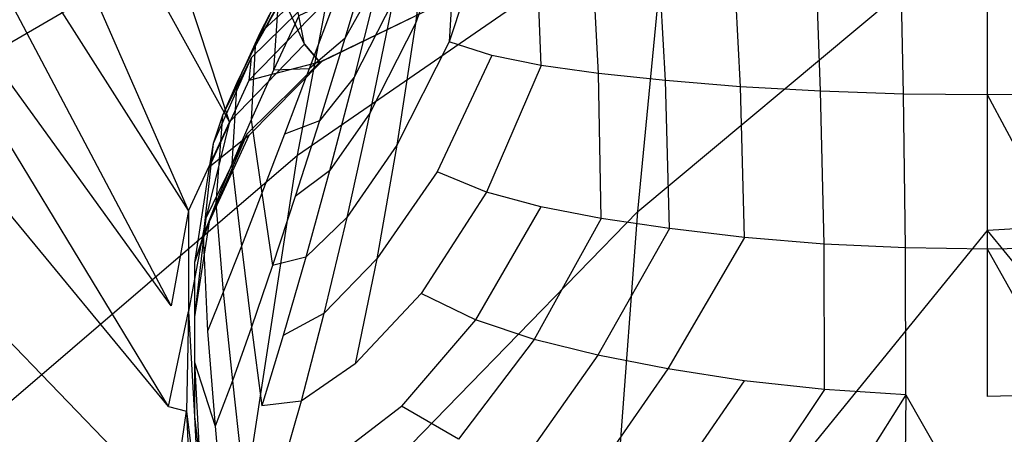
# Model space of a CAD drawing. Extents: x 0 to 0.29, y -0.245 to 0.
# Tile 14 of 28: x 0.097 to 0.146, y -0.163 to -0.142. Entities that reach past the tile are written whole.
import ezdxf

# ---------------------------------------------------------------- set-up
doc = ezdxf.new("R2010")
doc.units = 0
doc.layers.add('L0_URINAL_N_755701__0___REPLACE', color=7, linetype='CONTINUOUS')

msp = doc.modelspace()

# ---------------------------------------------------------------- linework, layer by layer
at = {"layer": 'L0_URINAL_N_755701__0___REPLACE', "color": 8}
for points, invisible_edges in [([(0.111008, -0.143445, 0.16904), (0.102734, -0.101869, 0.188804), (0.093931, -0.106832, 0.1887), (0.111008, -0.143445, 0.16904)], 14), ([(0.116936, -0.140536, 0.169033), (0.102734, -0.101869, 0.188804), (0.111008, -0.143445, 0.16904), (0.116936, -0.140536, 0.169033)], 14), ([(0.10728, -0.147313, 0.169031), (0.093931, -0.106832, 0.1887), (0.088423, -0.113278, 0.188573), (0.10728, -0.147313, 0.169031)], 14), ([(0.111008, -0.143445, 0.16904), (0.093931, -0.106832, 0.1887), (0.10728, -0.147313, 0.169031), (0.111008, -0.143445, 0.16904)], 14), ([(0.105233, -0.151734, 0.169059), (0.088423, -0.113278, 0.188573), (0.085538, -0.120786, 0.188429), (0.105233, -0.151734, 0.169059)], 14), ([(0.10728, -0.147313, 0.169031), (0.088423, -0.113278, 0.188573), (0.105233, -0.151734, 0.169059), (0.10728, -0.147313, 0.169031)], 14), ([(0.104362, -0.156491, 0.169167), (0.085538, -0.120786, 0.188429), (0.084576, -0.129074, 0.188265), (0.104362, -0.156491, 0.169167)], 14), ([(0.105233, -0.151734, 0.169059), (0.085538, -0.120786, 0.188429), (0.104362, -0.156491, 0.169167), (0.105233, -0.151734, 0.169059)], 14), ([(0.079806, -0.138156, 0.043255), (0.098969, -0.128537, 0.015589), (0.09458, -0.144406, 0.042167), (0.079806, -0.138156, 0.043255)], 14), ([(0.09458, -0.144406, 0.042167), (0.098969, -0.128537, 0.015589), (0.113625, -0.13332, 0.015588), (0.09458, -0.144406, 0.042167)], 14), ([(0.104237, -0.161515, 0.169279), (0.084576, -0.129074, 0.188265), (0.08467, -0.137785, 0.188064), (0.104237, -0.161515, 0.169279)], 14), ([(0.104362, -0.156491, 0.169167), (0.084576, -0.129074, 0.188265), (0.104237, -0.161515, 0.169279), (0.104362, -0.156491, 0.169167)], 14), ([(0.09458, -0.144406, 0.042167), (0.113625, -0.13332, 0.015588), (0.110653, -0.148986, 0.041399), (0.09458, -0.144406, 0.042167)], 14), ([(0.110653, -0.148986, 0.041399), (0.113625, -0.13332, 0.015588), (0.129104, -0.136245, 0.015595), (0.110653, -0.148986, 0.041399)], 14), ([(0.110653, -0.148986, 0.041399), (0.129104, -0.136245, 0.015595), (0.127606, -0.151785, 0.040942), (0.110653, -0.148986, 0.041399)], 14), ([(0.117366, -0.13598, 0.12094), (0.115396, -0.14132, 0.124589), (0.11653, -0.142422, 0.121844), (0.117366, -0.13598, 0.12094)], 14), ([(0.117366, -0.13598, 0.12094), (0.11653, -0.142422, 0.121844), (0.118635, -0.13645, 0.118529), (0.117366, -0.13598, 0.12094)], 14), ([(0.127606, -0.151785, 0.040942), (0.129104, -0.136245, 0.015595), (0.145, -0.137229, 0.015599), (0.127606, -0.151785, 0.040942)], 14), ([(0.162394, -0.151785, 0.040942), (0.145, -0.137229, 0.015599), (0.160896, -0.136245, 0.015595), (0.162394, -0.151785, 0.040942)], 14), ([(0.118635, -0.13645, 0.118529), (0.11653, -0.142422, 0.121844), (0.118213, -0.143332, 0.119745), (0.118635, -0.13645, 0.118529)], 14), ([(0.118635, -0.13645, 0.118529), (0.118213, -0.143332, 0.119745), (0.120337, -0.136804, 0.116539), (0.118635, -0.13645, 0.118529)], 14), ([(0.120337, -0.136804, 0.116539), (0.118213, -0.143332, 0.119745), (0.120333, -0.144018, 0.118307), (0.120337, -0.136804, 0.116539)], 14), ([(0.122504, -0.137066, 0.114758), (0.120337, -0.136804, 0.116539), (0.120333, -0.144018, 0.118307), (0.122504, -0.137066, 0.114758)], 14), ([(0.122789, -0.144517, 0.117203), (0.122504, -0.137066, 0.114758), (0.120333, -0.144018, 0.118307), (0.122789, -0.144517, 0.117203)], 14), ([(0.125228, -0.137278, 0.113032), (0.122504, -0.137066, 0.114758), (0.122789, -0.144517, 0.117203), (0.125228, -0.137278, 0.113032)], 14), ([(0.127606, -0.151785, 0.040942), (0.145, -0.137229, 0.015599), (0.145, -0.152728, 0.040792), (0.127606, -0.151785, 0.040942)], 14), ([(0.162394, -0.151785, 0.040942), (0.145, -0.152728, 0.040792), (0.145, -0.137229, 0.015599), (0.162394, -0.151785, 0.040942)], 14), ([(0.125645, -0.144915, 0.116111), (0.125228, -0.137278, 0.113032), (0.122789, -0.144517, 0.117203), (0.125645, -0.144915, 0.116111)], 14), ([(0.128533, -0.137467, 0.111402), (0.125228, -0.137278, 0.113032), (0.125645, -0.144915, 0.116111), (0.128533, -0.137467, 0.111402)], 14), ([(0.128971, -0.145267, 0.114987), (0.128533, -0.137467, 0.111402), (0.125645, -0.144915, 0.116111), (0.128971, -0.145267, 0.114987)], 14), ([(0.132307, -0.13763, 0.109994), (0.128533, -0.137467, 0.111402), (0.128971, -0.145267, 0.114987), (0.132307, -0.13763, 0.109994)], 14), ([(0.132703, -0.145571, 0.113958), (0.132307, -0.13763, 0.109994), (0.128971, -0.145267, 0.114987), (0.132703, -0.145571, 0.113958)], 14), ([(0.136391, -0.137752, 0.108915), (0.132307, -0.13763, 0.109994), (0.132703, -0.145571, 0.113958), (0.136391, -0.137752, 0.108915)], 14), ([(0.104237, -0.161515, 0.169279), (0.08467, -0.137785, 0.188064), (0.085069, -0.146593, 0.187816), (0.104237, -0.161515, 0.169279)], 14), ([(0.136697, -0.145799, 0.11315), (0.136391, -0.137752, 0.108915), (0.132703, -0.145571, 0.113958), (0.136697, -0.145799, 0.11315)], 14), ([(0.140654, -0.137826, 0.108237), (0.136391, -0.137752, 0.108915), (0.136697, -0.145799, 0.11315), (0.140654, -0.137826, 0.108237)], 14), ([(0.140824, -0.145935, 0.112641), (0.140654, -0.137826, 0.108237), (0.136697, -0.145799, 0.11315), (0.140824, -0.145935, 0.112641)], 14), ([(0.145001, -0.13785, 0.108006), (0.140654, -0.137826, 0.108237), (0.140824, -0.145935, 0.112641), (0.145001, -0.13785, 0.108006)], 14), ([(0.145001, -0.145979, 0.112468), (0.145001, -0.13785, 0.108006), (0.140824, -0.145935, 0.112641), (0.145001, -0.145979, 0.112468)], 14), ([(0.149346, -0.137826, 0.108237), (0.145001, -0.13785, 0.108006), (0.149176, -0.145935, 0.112641), (0.149346, -0.137826, 0.108237)], 14), ([(0.149176, -0.145935, 0.112641), (0.145001, -0.13785, 0.108006), (0.145001, -0.145979, 0.112468), (0.149176, -0.145935, 0.112641)], 14), ([(0.114329, -0.138766, 0.131122), (0.112544, -0.141166, 0.135629), (0.113009, -0.143162, 0.132189), (0.114329, -0.138766, 0.131122)], 14), ([(0.114329, -0.138766, 0.131122), (0.113009, -0.143162, 0.132189), (0.114738, -0.140085, 0.127748), (0.114329, -0.138766, 0.131122)], 14), ([(0.112599, -0.139385, 0.156018), (0.108777, -0.142904, 0.154611), (0.109483, -0.141558, 0.152636), (0.112599, -0.139385, 0.156018)], 14), ([(0.112599, -0.139385, 0.156018), (0.112095, -0.140459, 0.157831), (0.108777, -0.142904, 0.154611), (0.112599, -0.139385, 0.156018)], 14), ([(0.110427, -0.140103, 0.151025), (0.108559, -0.143557, 0.147902), (0.109684, -0.141548, 0.146183), (0.110427, -0.140103, 0.151025)], 14), ([(0.110427, -0.140103, 0.151025), (0.109483, -0.141558, 0.152636), (0.108559, -0.143557, 0.147902), (0.110427, -0.140103, 0.151025)], 14), ([(0.114738, -0.140085, 0.127748), (0.113009, -0.143162, 0.132189), (0.113478, -0.145087, 0.128912), (0.114738, -0.140085, 0.127748)], 14), ([(0.114738, -0.140085, 0.127748), (0.113478, -0.145087, 0.128912), (0.115396, -0.14132, 0.124589), (0.114738, -0.140085, 0.127748)], 14), ([(0.112095, -0.140459, 0.157831), (0.111876, -0.141526, 0.160036), (0.108348, -0.144138, 0.157045), (0.112095, -0.140459, 0.157831)], 14), ([(0.112095, -0.140459, 0.157831), (0.108348, -0.144138, 0.157045), (0.108777, -0.142904, 0.154611), (0.112095, -0.140459, 0.157831)], 14), ([(0.111008, -0.143445, 0.16904), (0.11177, -0.14434, 0.167715), (0.116936, -0.140536, 0.169033), (0.111008, -0.143445, 0.16904)], 14), ([(0.117481, -0.141596, 0.167724), (0.116936, -0.140536, 0.169033), (0.11177, -0.14434, 0.167715), (0.117481, -0.141596, 0.167724)], 14), ([(0.109483, -0.141558, 0.152636), (0.107632, -0.145379, 0.150046), (0.108559, -0.143557, 0.147902), (0.109483, -0.141558, 0.152636)], 14), ([(0.109483, -0.141558, 0.152636), (0.108777, -0.142904, 0.154611), (0.107632, -0.145379, 0.150046), (0.109483, -0.141558, 0.152636)], 14), ([(0.111876, -0.141526, 0.160036), (0.108236, -0.145259, 0.160036), (0.108348, -0.144138, 0.157045), (0.111876, -0.141526, 0.160036)], 14), ([(0.111876, -0.144309, 0.165929), (0.108236, -0.145259, 0.160036), (0.111876, -0.141526, 0.160036), (0.111876, -0.144309, 0.165929)], 14), ([(0.109684, -0.141548, 0.146183), (0.108559, -0.143557, 0.147902), (0.109468, -0.144746, 0.14236), (0.109684, -0.141548, 0.146183)], 14), ([(0.109684, -0.141548, 0.146183), (0.109468, -0.144746, 0.14236), (0.110724, -0.142035, 0.140694), (0.109684, -0.141548, 0.146183)], 14), ([(0.112544, -0.141166, 0.135629), (0.110724, -0.142035, 0.140694), (0.111235, -0.144684, 0.137036), (0.112544, -0.141166, 0.135629)], 14), ([(0.112544, -0.141166, 0.135629), (0.111235, -0.144684, 0.137036), (0.113009, -0.143162, 0.132189), (0.112544, -0.141166, 0.135629)], 14), ([(0.117481, -0.141596, 0.167724), (0.11177, -0.14434, 0.167715), (0.111876, -0.144309, 0.165929), (0.117481, -0.141596, 0.167724)], 14), ([(0.117481, -0.141596, 0.167724), (0.111876, -0.144309, 0.165929), (0.117649, -0.141498, 0.165967), (0.117481, -0.141596, 0.167724)], 14), ([(0.111876, -0.141526, 0.160036), (0.117649, -0.141498, 0.165967), (0.111876, -0.144309, 0.165929), (0.111876, -0.141526, 0.160036)], 14), ([(0.115396, -0.14132, 0.124589), (0.113478, -0.145087, 0.128912), (0.114254, -0.146887, 0.125852), (0.115396, -0.14132, 0.124589)], 14), ([(0.115396, -0.14132, 0.124589), (0.114254, -0.146887, 0.125852), (0.11653, -0.142422, 0.121844), (0.115396, -0.14132, 0.124589)], 14), ([(0.110724, -0.142035, 0.140694), (0.109468, -0.144746, 0.14236), (0.111235, -0.144684, 0.137036), (0.110724, -0.142035, 0.140694)], 14), ([(0.11653, -0.142422, 0.121844), (0.114254, -0.146887, 0.125852), (0.115607, -0.14849, 0.123245), (0.11653, -0.142422, 0.121844)], 14), ([(0.11653, -0.142422, 0.121844), (0.115607, -0.14849, 0.123245), (0.118213, -0.143332, 0.119745), (0.11653, -0.142422, 0.121844)], 14), ([(0.108777, -0.142904, 0.154611), (0.106925, -0.146999, 0.152717), (0.107632, -0.145379, 0.150046), (0.108777, -0.142904, 0.154611)], 14), ([(0.108348, -0.144138, 0.157045), (0.106925, -0.146999, 0.152717), (0.108777, -0.142904, 0.154611), (0.108348, -0.144138, 0.157045)], 14), ([(0.111008, -0.143445, 0.16904), (0.10728, -0.147313, 0.169031), (0.108142, -0.147934, 0.167692), (0.111008, -0.143445, 0.16904)], 14), ([(0.108559, -0.143557, 0.147902), (0.107632, -0.145379, 0.150046), (0.108354, -0.147218, 0.144522), (0.108559, -0.143557, 0.147902)], 14), ([(0.11177, -0.14434, 0.167715), (0.111008, -0.143445, 0.16904), (0.108142, -0.147934, 0.167692), (0.11177, -0.14434, 0.167715)], 14), ([(0.108559, -0.143557, 0.147902), (0.108354, -0.147218, 0.144522), (0.109468, -0.144746, 0.14236), (0.108559, -0.143557, 0.147902)], 14), ([(0.113009, -0.143162, 0.132189), (0.111235, -0.144684, 0.137036), (0.111746, -0.147264, 0.133759), (0.113009, -0.143162, 0.132189)], 14), ([(0.113009, -0.143162, 0.132189), (0.111746, -0.147264, 0.133759), (0.113478, -0.145087, 0.128912), (0.113009, -0.143162, 0.132189)], 14), ([(0.118213, -0.143332, 0.119745), (0.115607, -0.14849, 0.123245), (0.117606, -0.149816, 0.121398), (0.118213, -0.143332, 0.119745)], 14), ([(0.120333, -0.144018, 0.118307), (0.118213, -0.143332, 0.119745), (0.117606, -0.149816, 0.121398), (0.120333, -0.144018, 0.118307)], 14), ([(0.120333, -0.144018, 0.118307), (0.117606, -0.149816, 0.121398), (0.12006, -0.150819, 0.120365), (0.120333, -0.144018, 0.118307)], 14), ([(0.122789, -0.144517, 0.117203), (0.120333, -0.144018, 0.118307), (0.12006, -0.150819, 0.120365), (0.122789, -0.144517, 0.117203)], 14), ([(0.08922, -0.167388, 0.084335), (0.09458, -0.144406, 0.042167), (0.110653, -0.148986, 0.041399), (0.08922, -0.167388, 0.084335)], 14), ([(0.108348, -0.144138, 0.157045), (0.108236, -0.145259, 0.160036), (0.106463, -0.148404, 0.156014), (0.108348, -0.144138, 0.157045)], 14), ([(0.106925, -0.146999, 0.152717), (0.108348, -0.144138, 0.157045), (0.106463, -0.148404, 0.156014), (0.106925, -0.146999, 0.152717)], 13), ([(0.11177, -0.14434, 0.167715), (0.108142, -0.147934, 0.167692), (0.108236, -0.148009, 0.165861), (0.11177, -0.14434, 0.167715)], 14), ([(0.111876, -0.144309, 0.165929), (0.11177, -0.14434, 0.167715), (0.108236, -0.148009, 0.165861), (0.111876, -0.144309, 0.165929)], 14), ([(0.108236, -0.145259, 0.160036), (0.111876, -0.144309, 0.165929), (0.108236, -0.148009, 0.165861), (0.108236, -0.145259, 0.160036)], 13), ([(0.122789, -0.144517, 0.117203), (0.12006, -0.150819, 0.120365), (0.122776, -0.151551, 0.119755), (0.122789, -0.144517, 0.117203)], 14), ([(0.125645, -0.144915, 0.116111), (0.122789, -0.144517, 0.117203), (0.122776, -0.151551, 0.119755), (0.125645, -0.144915, 0.116111)], 14), ([(0.109468, -0.144746, 0.14236), (0.108354, -0.147218, 0.144522), (0.110014, -0.14793, 0.138972), (0.109468, -0.144746, 0.14236)], 14), ([(0.111235, -0.144684, 0.137036), (0.109468, -0.144746, 0.14236), (0.110014, -0.14793, 0.138972), (0.111235, -0.144684, 0.137036)], 14), ([(0.111235, -0.144684, 0.137036), (0.110014, -0.14793, 0.138972), (0.111746, -0.147264, 0.133759), (0.111235, -0.144684, 0.137036)], 14), ([(0.12578, -0.152132, 0.119138), (0.125645, -0.144915, 0.116111), (0.122776, -0.151551, 0.119755), (0.12578, -0.152132, 0.119138)], 14), ([(0.128971, -0.145267, 0.114987), (0.125645, -0.144915, 0.116111), (0.12578, -0.152132, 0.119138), (0.128971, -0.145267, 0.114987)], 14), ([(0.108236, -0.148009, 0.165861), (0.106269, -0.14958, 0.160036), (0.108236, -0.145259, 0.160036), (0.108236, -0.148009, 0.165861)], 14), ([(0.108236, -0.145259, 0.160036), (0.106269, -0.14958, 0.160036), (0.106463, -0.148404, 0.156014), (0.108236, -0.145259, 0.160036)], 14), ([(0.107632, -0.145379, 0.150046), (0.106925, -0.146999, 0.152717), (0.107391, -0.149431, 0.147277), (0.107632, -0.145379, 0.150046)], 14), ([(0.107632, -0.145379, 0.150046), (0.107391, -0.149431, 0.147277), (0.108354, -0.147218, 0.144522), (0.107632, -0.145379, 0.150046)], 14), ([(0.113478, -0.145087, 0.128912), (0.111746, -0.147264, 0.133759), (0.112256, -0.149755, 0.130643), (0.113478, -0.145087, 0.128912)], 14), ([(0.113478, -0.145087, 0.128912), (0.112256, -0.149755, 0.130643), (0.114254, -0.146887, 0.125852), (0.113478, -0.145087, 0.128912)], 14), ([(0.129168, -0.152642, 0.118407), (0.128971, -0.145267, 0.114987), (0.12578, -0.152132, 0.119138), (0.129168, -0.152642, 0.118407)], 14), ([(0.132703, -0.145571, 0.113958), (0.128971, -0.145267, 0.114987), (0.129168, -0.152642, 0.118407), (0.132703, -0.145571, 0.113958)], 14), ([(0.13291, -0.153081, 0.117677), (0.132703, -0.145571, 0.113958), (0.129168, -0.152642, 0.118407), (0.13291, -0.153081, 0.117677)], 14), ([(0.136697, -0.145799, 0.11315), (0.132703, -0.145571, 0.113958), (0.13291, -0.153081, 0.117677), (0.136697, -0.145799, 0.11315)], 14), ([(0.136872, -0.153409, 0.117087), (0.136697, -0.145799, 0.11315), (0.13291, -0.153081, 0.117677), (0.136872, -0.153409, 0.117087)], 14), ([(0.140824, -0.145935, 0.112641), (0.136697, -0.145799, 0.11315), (0.136872, -0.153409, 0.117087), (0.140824, -0.145935, 0.112641)], 14), ([(0.140925, -0.153604, 0.116715), (0.140824, -0.145935, 0.112641), (0.136872, -0.153409, 0.117087), (0.140925, -0.153604, 0.116715)], 14), ([(0.145001, -0.145979, 0.112468), (0.140824, -0.145935, 0.112641), (0.140925, -0.153604, 0.116715), (0.145001, -0.145979, 0.112468)], 14), ([(0.145001, -0.153667, 0.116589), (0.145001, -0.145979, 0.112468), (0.140925, -0.153604, 0.116715), (0.145001, -0.153667, 0.116589)], 14), ([(0.149176, -0.145935, 0.112641), (0.145001, -0.145979, 0.112468), (0.149075, -0.153604, 0.116715), (0.149176, -0.145935, 0.112641)], 14), ([(0.149075, -0.153604, 0.116715), (0.145001, -0.145979, 0.112468), (0.145001, -0.153667, 0.116589), (0.149075, -0.153604, 0.116715)], 14), ([(0.085069, -0.146593, 0.187816), (0.104425, -0.166661, 0.169346), (0.104237, -0.161515, 0.169279), (0.085069, -0.146593, 0.187816)], 14), ([(0.104425, -0.166661, 0.169346), (0.085069, -0.146593, 0.187816), (0.085526, -0.155187, 0.187537), (0.104425, -0.166661, 0.169346)], 14), ([(0.106925, -0.146999, 0.152717), (0.106463, -0.148404, 0.156014), (0.106591, -0.151367, 0.150718), (0.106925, -0.146999, 0.152717)], 14), ([(0.106925, -0.146999, 0.152717), (0.106591, -0.151367, 0.150718), (0.107391, -0.149431, 0.147277), (0.106925, -0.146999, 0.152717)], 14), ([(0.114254, -0.146887, 0.125852), (0.112256, -0.149755, 0.130643), (0.113108, -0.152082, 0.127739), (0.114254, -0.146887, 0.125852)], 14), ([(0.114254, -0.146887, 0.125852), (0.113108, -0.152082, 0.127739), (0.115607, -0.14849, 0.123245), (0.114254, -0.146887, 0.125852)], 14), ([(0.10728, -0.147313, 0.169031), (0.105233, -0.151734, 0.169059), (0.106094, -0.152119, 0.167681), (0.10728, -0.147313, 0.169031)], 14), ([(0.10728, -0.147313, 0.169031), (0.106094, -0.152119, 0.167681), (0.108142, -0.147934, 0.167692), (0.10728, -0.147313, 0.169031)], 14), ([(0.108354, -0.147218, 0.144522), (0.107391, -0.149431, 0.147277), (0.108891, -0.150881, 0.141535), (0.108354, -0.147218, 0.144522)], 14), ([(0.108354, -0.147218, 0.144522), (0.108891, -0.150881, 0.141535), (0.110014, -0.14793, 0.138972), (0.108354, -0.147218, 0.144522)], 14), ([(0.111746, -0.147264, 0.133759), (0.110014, -0.14793, 0.138972), (0.110547, -0.151048, 0.135946), (0.111746, -0.147264, 0.133759)], 14), ([(0.111746, -0.147264, 0.133759), (0.110547, -0.151048, 0.135946), (0.112256, -0.149755, 0.130643), (0.111746, -0.147264, 0.133759)], 14), ([(0.108142, -0.147934, 0.167692), (0.106094, -0.152119, 0.167681), (0.106269, -0.1523, 0.165795), (0.108142, -0.147934, 0.167692)], 14), ([(0.108142, -0.147934, 0.167692), (0.106269, -0.1523, 0.165795), (0.108236, -0.148009, 0.165861), (0.108142, -0.147934, 0.167692)], 14), ([(0.106269, -0.14958, 0.160036), (0.108236, -0.148009, 0.165861), (0.106269, -0.1523, 0.165795), (0.106269, -0.14958, 0.160036)], 13), ([(0.110014, -0.14793, 0.138972), (0.108891, -0.150881, 0.141535), (0.110547, -0.151048, 0.135946), (0.110014, -0.14793, 0.138972)], 14), ([(0.106463, -0.148404, 0.156014), (0.105967, -0.153006, 0.15494), (0.106591, -0.151367, 0.150718), (0.106463, -0.148404, 0.156014)], 14), ([(0.106463, -0.148404, 0.156014), (0.106269, -0.14958, 0.160036), (0.105967, -0.153006, 0.15494), (0.106463, -0.148404, 0.156014)], 14), ([(0.115607, -0.14849, 0.123245), (0.113108, -0.152082, 0.127739), (0.114604, -0.154154, 0.125298), (0.115607, -0.14849, 0.123245)], 14), ([(0.115607, -0.14849, 0.123245), (0.114604, -0.154154, 0.125298), (0.117606, -0.149816, 0.121398), (0.115607, -0.14849, 0.123245)], 14), ([(0.08922, -0.167388, 0.084335), (0.110653, -0.148986, 0.041399), (0.106977, -0.173007, 0.082797), (0.08922, -0.167388, 0.084335)], 14), ([(0.106977, -0.173007, 0.082797), (0.110653, -0.148986, 0.041399), (0.127606, -0.151785, 0.040942), (0.106977, -0.173007, 0.082797)], 14), ([(0.107391, -0.149431, 0.147277), (0.106591, -0.151367, 0.150718), (0.107872, -0.153516, 0.144825), (0.107391, -0.149431, 0.147277)], 14), ([(0.107391, -0.149431, 0.147277), (0.107872, -0.153516, 0.144825), (0.108891, -0.150881, 0.141535), (0.107391, -0.149431, 0.147277)], 14), ([(0.106269, -0.1523, 0.165795), (0.105529, -0.154328, 0.160036), (0.106269, -0.14958, 0.160036), (0.106269, -0.1523, 0.165795)], 14), ([(0.106269, -0.14958, 0.160036), (0.105529, -0.154328, 0.160036), (0.105967, -0.153006, 0.15494), (0.106269, -0.14958, 0.160036)], 14), ([(0.112256, -0.149755, 0.130643), (0.110547, -0.151048, 0.135946), (0.111078, -0.15406, 0.133068), (0.112256, -0.149755, 0.130643)], 14), ([(0.112256, -0.149755, 0.130643), (0.111078, -0.15406, 0.133068), (0.113108, -0.152082, 0.127739), (0.112256, -0.149755, 0.130643)], 14), ([(0.117606, -0.149816, 0.121398), (0.114604, -0.154154, 0.125298), (0.116814, -0.155875, 0.123664), (0.117606, -0.149816, 0.121398)], 14), ([(0.12006, -0.150819, 0.120365), (0.117606, -0.149816, 0.121398), (0.116814, -0.155875, 0.123664), (0.12006, -0.150819, 0.120365)], 14), ([(0.108891, -0.150881, 0.141535), (0.107872, -0.153516, 0.144825), (0.109421, -0.154487, 0.13886), (0.108891, -0.150881, 0.141535)], 14), ([(0.108891, -0.150881, 0.141535), (0.109421, -0.154487, 0.13886), (0.110547, -0.151048, 0.135946), (0.108891, -0.150881, 0.141535)], 14), ([(0.12006, -0.150819, 0.120365), (0.116814, -0.155875, 0.123664), (0.119512, -0.157194, 0.122916), (0.12006, -0.150819, 0.120365)], 14), ([(0.122776, -0.151551, 0.119755), (0.12006, -0.150819, 0.120365), (0.119512, -0.157194, 0.122916), (0.122776, -0.151551, 0.119755)], 14), ([(0.106591, -0.151367, 0.150718), (0.105967, -0.153006, 0.15494), (0.106966, -0.155812, 0.14894), (0.106591, -0.151367, 0.150718)], 14), ([(0.106591, -0.151367, 0.150718), (0.106966, -0.155812, 0.14894), (0.107872, -0.153516, 0.144825), (0.106591, -0.151367, 0.150718)], 14), ([(0.110547, -0.151048, 0.135946), (0.109421, -0.154487, 0.13886), (0.111078, -0.15406, 0.133068), (0.110547, -0.151048, 0.135946)], 14), ([(0.105233, -0.151734, 0.169059), (0.104362, -0.156491, 0.169167), (0.105227, -0.156771, 0.167705), (0.105233, -0.151734, 0.169059)], 14), ([(0.105233, -0.151734, 0.169059), (0.105227, -0.156771, 0.167705), (0.106094, -0.152119, 0.167681), (0.105233, -0.151734, 0.169059)], 14), ([(0.106977, -0.173007, 0.082797), (0.127606, -0.151785, 0.040942), (0.12574, -0.176449, 0.081884), (0.106977, -0.173007, 0.082797)], 14), ([(0.122776, -0.151551, 0.119755), (0.119512, -0.157194, 0.122916), (0.122445, -0.158172, 0.122645), (0.122776, -0.151551, 0.119755)], 14), ([(0.12578, -0.152132, 0.119138), (0.122776, -0.151551, 0.119755), (0.122445, -0.158172, 0.122645), (0.12578, -0.152132, 0.119138)], 14), ([(0.12574, -0.176449, 0.081884), (0.127606, -0.151785, 0.040942), (0.145, -0.152728, 0.040792), (0.12574, -0.176449, 0.081884)], 14), ([(0.16426, -0.176449, 0.081884), (0.145, -0.152728, 0.040792), (0.162394, -0.151785, 0.040942), (0.16426, -0.176449, 0.081884)], 14), ([(0.106094, -0.152119, 0.167681), (0.105227, -0.156771, 0.167705), (0.105529, -0.157034, 0.165768), (0.106094, -0.152119, 0.167681)], 14), ([(0.106094, -0.152119, 0.167681), (0.105529, -0.157034, 0.165768), (0.106269, -0.1523, 0.165795), (0.106094, -0.152119, 0.167681)], 14), ([(0.105529, -0.154328, 0.160036), (0.106269, -0.1523, 0.165795), (0.105529, -0.157034, 0.165768), (0.105529, -0.154328, 0.160036)], 13), ([(0.113108, -0.152082, 0.127739), (0.111078, -0.15406, 0.133068), (0.111965, -0.156874, 0.13039), (0.113108, -0.152082, 0.127739)], 14), ([(0.113108, -0.152082, 0.127739), (0.111965, -0.156874, 0.13039), (0.114604, -0.154154, 0.125298), (0.113108, -0.152082, 0.127739)], 14), ([(0.12578, -0.152132, 0.119138), (0.122445, -0.158172, 0.122645), (0.125603, -0.158954, 0.122366), (0.12578, -0.152132, 0.119138)], 14), ([(0.129168, -0.152642, 0.118407), (0.12578, -0.152132, 0.119138), (0.125603, -0.158954, 0.122366), (0.129168, -0.152642, 0.118407)], 14), ([(0.129168, -0.152642, 0.118407), (0.125603, -0.158954, 0.122366), (0.12909, -0.159638, 0.121926), (0.129168, -0.152642, 0.118407)], 14), ([(0.12574, -0.176449, 0.081884), (0.145, -0.152728, 0.040792), (0.145, -0.177609, 0.081584), (0.12574, -0.176449, 0.081884)], 14), ([(0.13291, -0.153081, 0.117677), (0.129168, -0.152642, 0.118407), (0.12909, -0.159638, 0.121926), (0.13291, -0.153081, 0.117677)], 14), ([(0.16426, -0.176449, 0.081884), (0.145, -0.177609, 0.081584), (0.145, -0.152728, 0.040792), (0.16426, -0.176449, 0.081884)], 14), ([(0.105967, -0.153006, 0.15494), (0.105529, -0.154328, 0.160036), (0.106181, -0.157747, 0.153977), (0.105967, -0.153006, 0.15494)], 14), ([(0.105967, -0.153006, 0.15494), (0.106181, -0.157747, 0.153977), (0.106966, -0.155812, 0.14894), (0.105967, -0.153006, 0.15494)], 14), ([(0.13291, -0.153081, 0.117677), (0.12909, -0.159638, 0.121926), (0.132895, -0.160223, 0.121428), (0.13291, -0.153081, 0.117677)], 14), ([(0.136872, -0.153409, 0.117087), (0.13291, -0.153081, 0.117677), (0.132895, -0.160223, 0.121428), (0.136872, -0.153409, 0.117087)], 14), ([(0.13689, -0.160659, 0.121009), (0.136872, -0.153409, 0.117087), (0.132895, -0.160223, 0.121428), (0.13689, -0.160659, 0.121009)], 14), ([(0.140925, -0.153604, 0.116715), (0.136872, -0.153409, 0.117087), (0.13689, -0.160659, 0.121009), (0.140925, -0.153604, 0.116715)], 14), ([(0.107872, -0.153516, 0.144825), (0.106966, -0.155812, 0.14894), (0.108375, -0.157556, 0.142614), (0.107872, -0.153516, 0.144825)], 14), ([(0.107872, -0.153516, 0.144825), (0.108375, -0.157556, 0.142614), (0.109421, -0.154487, 0.13886), (0.107872, -0.153516, 0.144825)], 14), ([(0.140945, -0.160919, 0.120745), (0.140925, -0.153604, 0.116715), (0.13689, -0.160659, 0.121009), (0.140945, -0.160919, 0.120745)], 14), ([(0.145001, -0.153667, 0.116589), (0.140925, -0.153604, 0.116715), (0.140945, -0.160919, 0.120745), (0.145001, -0.153667, 0.116589)], 14), ([(0.145001, -0.161003, 0.120657), (0.145001, -0.153667, 0.116589), (0.140945, -0.160919, 0.120745), (0.145001, -0.161003, 0.120657)], 14), ([(0.149075, -0.153604, 0.116715), (0.145001, -0.153667, 0.116589), (0.149055, -0.160919, 0.120745), (0.149075, -0.153604, 0.116715)], 14), ([(0.149055, -0.160919, 0.120745), (0.145001, -0.153667, 0.116589), (0.145001, -0.161003, 0.120657), (0.149055, -0.160919, 0.120745)], 14), ([(0.105529, -0.157034, 0.165768), (0.105526, -0.159299, 0.160036), (0.105529, -0.154328, 0.160036), (0.105529, -0.157034, 0.165768)], 14), ([(0.105529, -0.154328, 0.160036), (0.105526, -0.159299, 0.160036), (0.106181, -0.157747, 0.153977), (0.105529, -0.154328, 0.160036)], 14), ([(0.111078, -0.15406, 0.133068), (0.109421, -0.154487, 0.13886), (0.109952, -0.157975, 0.136313), (0.111078, -0.15406, 0.133068)], 14), ([(0.111078, -0.15406, 0.133068), (0.109952, -0.157975, 0.136313), (0.111965, -0.156874, 0.13039), (0.111078, -0.15406, 0.133068)], 14), ([(0.114604, -0.154154, 0.125298), (0.111965, -0.156874, 0.13039), (0.113526, -0.159382, 0.12816), (0.114604, -0.154154, 0.125298)], 14), ([(0.114604, -0.154154, 0.125298), (0.113526, -0.159382, 0.12816), (0.116814, -0.155875, 0.123664), (0.114604, -0.154154, 0.125298)], 14), ([(0.109421, -0.154487, 0.13886), (0.108375, -0.157556, 0.142614), (0.109952, -0.157975, 0.136313), (0.109421, -0.154487, 0.13886)], 14), ([(0.104683, -0.171702, 0.1694), (0.085526, -0.155187, 0.187537), (0.086151, -0.163264, 0.187271), (0.104683, -0.171702, 0.1694)], 14), ([(0.085526, -0.155187, 0.187537), (0.104683, -0.171702, 0.1694), (0.104425, -0.166661, 0.169346), (0.085526, -0.155187, 0.187537)], 14), ([(0.106966, -0.155812, 0.14894), (0.106181, -0.157747, 0.153977), (0.107416, -0.160232, 0.147321), (0.106966, -0.155812, 0.14894)], 14), ([(0.106966, -0.155812, 0.14894), (0.107416, -0.160232, 0.147321), (0.108375, -0.157556, 0.142614), (0.106966, -0.155812, 0.14894)], 14), ([(0.116814, -0.155875, 0.123664), (0.113526, -0.159382, 0.12816), (0.115839, -0.161485, 0.126721), (0.116814, -0.155875, 0.123664)], 14), ([(0.119512, -0.157194, 0.122916), (0.116814, -0.155875, 0.123664), (0.115839, -0.161485, 0.126721), (0.119512, -0.157194, 0.122916)], 14), ([(0.104237, -0.161515, 0.169279), (0.105227, -0.156771, 0.167705), (0.104362, -0.156491, 0.169167), (0.104237, -0.161515, 0.169279)], 14), ([(0.105227, -0.156771, 0.167705), (0.104237, -0.161515, 0.169279), (0.105133, -0.161737, 0.167737), (0.105227, -0.156771, 0.167705)], 13), ([(0.105227, -0.156771, 0.167705), (0.105133, -0.161737, 0.167737), (0.105526, -0.162005, 0.165765), (0.105227, -0.156771, 0.167705)], 14), ([(0.105227, -0.156771, 0.167705), (0.105526, -0.162005, 0.165765), (0.105529, -0.157034, 0.165768), (0.105227, -0.156771, 0.167705)], 14), ([(0.105526, -0.159299, 0.160036), (0.105529, -0.157034, 0.165768), (0.105526, -0.162005, 0.165765), (0.105526, -0.159299, 0.160036)], 13), ([(0.111965, -0.156874, 0.13039), (0.109952, -0.157975, 0.136313), (0.110833, -0.161234, 0.133946), (0.111965, -0.156874, 0.13039)], 14), ([(0.111965, -0.156874, 0.13039), (0.110833, -0.161234, 0.133946), (0.113526, -0.159382, 0.12816), (0.111965, -0.156874, 0.13039)], 14), ([(0.119512, -0.157194, 0.122916), (0.115839, -0.161485, 0.126721), (0.11868, -0.163131, 0.126165), (0.119512, -0.157194, 0.122916)], 14), ([(0.122445, -0.158172, 0.122645), (0.119512, -0.157194, 0.122916), (0.11868, -0.163131, 0.126165), (0.122445, -0.158172, 0.122645)], 14), ([(0.105526, -0.159299, 0.160036), (0.106553, -0.162488, 0.153091), (0.106181, -0.157747, 0.153977), (0.105526, -0.159299, 0.160036)], 14), ([(0.106181, -0.157747, 0.153977), (0.106553, -0.162488, 0.153091), (0.107416, -0.160232, 0.147321), (0.106181, -0.157747, 0.153977)], 14), ([(0.108375, -0.157556, 0.142614), (0.107416, -0.160232, 0.147321), (0.108886, -0.161471, 0.140505), (0.108375, -0.157556, 0.142614)], 14), ([(0.108375, -0.157556, 0.142614), (0.108886, -0.161471, 0.140505), (0.109952, -0.157975, 0.136313), (0.108375, -0.157556, 0.142614)], 14), ([(0.109952, -0.157975, 0.136313), (0.108886, -0.161471, 0.140505), (0.110833, -0.161234, 0.133946), (0.109952, -0.157975, 0.136313)], 14), ([(0.122445, -0.158172, 0.122645), (0.11868, -0.163131, 0.126165), (0.121773, -0.164386, 0.126104), (0.122445, -0.158172, 0.122645)], 14), ([(0.125603, -0.158954, 0.122366), (0.122445, -0.158172, 0.122645), (0.121773, -0.164386, 0.126104), (0.125603, -0.158954, 0.122366)], 14), ([(0.125603, -0.158954, 0.122366), (0.121773, -0.164386, 0.126104), (0.125083, -0.165408, 0.126045), (0.125603, -0.158954, 0.122366)], 14), ([(0.12909, -0.159638, 0.121926), (0.125603, -0.158954, 0.122366), (0.125083, -0.165408, 0.126045), (0.12909, -0.159638, 0.121926)], 14), ([(0.105526, -0.162005, 0.165765), (0.105792, -0.164299, 0.160036), (0.105526, -0.159299, 0.160036), (0.105526, -0.162005, 0.165765)], 14), ([(0.106553, -0.162488, 0.153091), (0.105526, -0.159299, 0.160036), (0.105792, -0.164299, 0.160036), (0.106553, -0.162488, 0.153091)], 13), ([(0.113526, -0.159382, 0.12816), (0.110833, -0.161234, 0.133946), (0.112378, -0.164146, 0.131985), (0.113526, -0.159382, 0.12816)], 14), ([(0.112378, -0.164146, 0.131985), (0.115839, -0.161485, 0.126721), (0.113526, -0.159382, 0.12816), (0.112378, -0.164146, 0.131985)], 14), ([(0.12909, -0.159638, 0.121926), (0.125083, -0.165408, 0.126045), (0.128703, -0.166302, 0.125812), (0.12909, -0.159638, 0.121926)], 14), ([(0.132895, -0.160223, 0.121428), (0.12909, -0.159638, 0.121926), (0.128703, -0.166302, 0.125812), (0.132895, -0.160223, 0.121428)], 14), ([(0.107416, -0.160232, 0.147321), (0.106553, -0.162488, 0.153091), (0.107887, -0.164519, 0.145771), (0.107416, -0.160232, 0.147321)], 14), ([(0.107416, -0.160232, 0.147321), (0.107887, -0.164519, 0.145771), (0.108886, -0.161471, 0.140505), (0.107416, -0.160232, 0.147321)], 14), ([(0.132895, -0.160223, 0.121428), (0.128703, -0.166302, 0.125812), (0.132626, -0.167061, 0.125486), (0.132895, -0.160223, 0.121428)], 14), ([(0.13689, -0.160659, 0.121009), (0.132895, -0.160223, 0.121428), (0.132626, -0.167061, 0.125486), (0.13689, -0.160659, 0.121009)], 14), ([(0.13689, -0.160659, 0.121009), (0.132626, -0.167061, 0.125486), (0.136726, -0.167627, 0.125198), (0.13689, -0.160659, 0.121009)], 14), ([(0.140945, -0.160919, 0.120745), (0.13689, -0.160659, 0.121009), (0.136726, -0.167627, 0.125198), (0.140945, -0.160919, 0.120745)], 14), ([(0.110833, -0.161234, 0.133946), (0.108886, -0.161471, 0.140505), (0.109718, -0.165129, 0.138547), (0.110833, -0.161234, 0.133946)], 14), ([(0.110833, -0.161234, 0.133946), (0.109718, -0.165129, 0.138547), (0.112378, -0.164146, 0.131985), (0.110833, -0.161234, 0.133946)], 14), ([(0.140945, -0.160919, 0.120745), (0.136726, -0.167627, 0.125198), (0.14087, -0.167965, 0.125017), (0.140945, -0.160919, 0.120745)], 14), ([(0.145001, -0.168075, 0.124958), (0.140945, -0.160919, 0.120745), (0.14087, -0.167965, 0.125017), (0.145001, -0.168075, 0.124958)], 13), ([(0.140945, -0.160919, 0.120745), (0.145001, -0.168075, 0.124958), (0.145001, -0.161003, 0.120657), (0.140945, -0.160919, 0.120745)], 14), ([(0.145001, -0.168075, 0.124958), (0.149055, -0.160919, 0.120745), (0.145001, -0.161003, 0.120657), (0.145001, -0.168075, 0.124958)], 13), ([(0.149055, -0.160919, 0.120745), (0.145001, -0.168075, 0.124958), (0.14913, -0.167965, 0.125017), (0.149055, -0.160919, 0.120745)], 14), ([(0.104425, -0.166661, 0.169346), (0.105133, -0.161737, 0.167737), (0.104237, -0.161515, 0.169279), (0.104425, -0.166661, 0.169346)], 14), ([(0.105133, -0.161737, 0.167737), (0.104425, -0.166661, 0.169346), (0.105359, -0.166807, 0.167756), (0.105133, -0.161737, 0.167737)], 13), ([(0.105133, -0.161737, 0.167737), (0.105359, -0.166807, 0.167756), (0.105792, -0.167005, 0.165765), (0.105133, -0.161737, 0.167737)], 14), ([(0.105133, -0.161737, 0.167737), (0.105792, -0.167005, 0.165765), (0.105526, -0.162005, 0.165765), (0.105133, -0.161737, 0.167737)], 14), ([(0.107887, -0.164519, 0.145771), (0.109718, -0.165129, 0.138547), (0.108886, -0.161471, 0.140505), (0.107887, -0.164519, 0.145771)], 14), ([(0.115839, -0.161485, 0.126721), (0.112378, -0.164146, 0.131985), (0.114683, -0.16662, 0.130743), (0.115839, -0.161485, 0.126721)], 13), ([(0.11868, -0.163131, 0.126165), (0.115839, -0.161485, 0.126721), (0.114683, -0.16662, 0.130743), (0.11868, -0.163131, 0.126165)], 14), ([(0.105792, -0.164299, 0.160036), (0.105526, -0.162005, 0.165765), (0.105792, -0.167005, 0.165765), (0.105792, -0.164299, 0.160036)], 13), ([(0.105792, -0.164299, 0.160036), (0.106962, -0.167092, 0.15224), (0.106553, -0.162488, 0.153091), (0.105792, -0.164299, 0.160036)], 14), ([(0.106553, -0.162488, 0.153091), (0.106962, -0.167092, 0.15224), (0.107887, -0.164519, 0.145771), (0.106553, -0.162488, 0.153091)], 14)]:
    msp.add_3dface(points, dxfattribs=dict(at, invisible_edges=invisible_edges))

doc.saveas('drawing.dxf')
